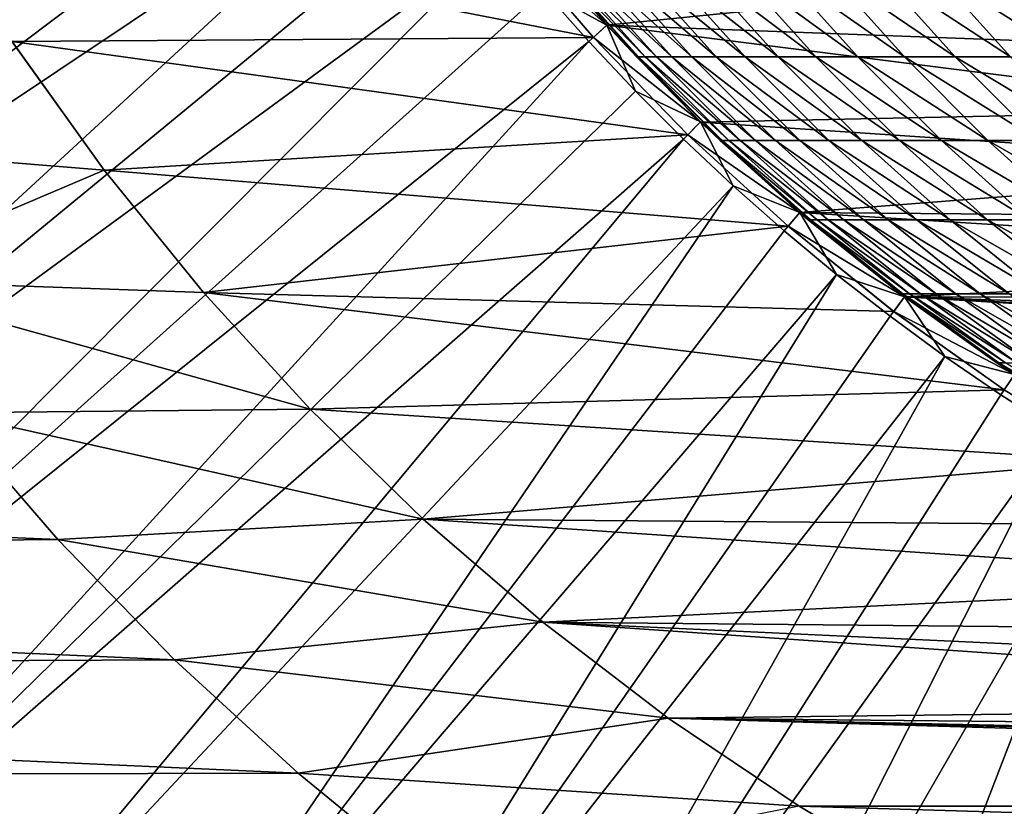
# Model space of a CAD drawing. Header units: metres. Extents: x -24 to 236, y -24 to 24.
# Tile 8 of 256: x -9.07 to -5.01, y -9.28 to -6.04. Entities that reach past the tile are written whole.
import ezdxf

# ---------------------------------------------------------------- set-up
doc = ezdxf.new("R2010")
doc.units = ezdxf.units.M
doc.layers.add('solid_10392024', color=7, linetype='CONTINUOUS')

msp = doc.modelspace()

# ---------------------------------------------------------------- linework, layer by layer
at = {"layer": 'solid_10392024'}
for points in [[(-8.145937, -4.056316, 9.4), (-12.751386, -6.017655, 4.4), (-12.400513, -6.710982, 4.4)], [(-8.017263, -4.305011, 9.4), (-8.145937, -4.056316, 9.4), (-12.400513, -6.710982, 4.4)], [(-7.880742, -4.550074, 9.4), (-8.017263, -4.305011, 9.4), (-12.400513, -6.710982, 4.4)], [(-7.880742, -4.550074, 9.4), (-12.400513, -6.710982, 4.4), (-12.012019, -7.383861, 4.4)], [(-7.736771, -4.790822, 9.4), (-7.880742, -4.550074, 9.4), (-12.012019, -7.383861, 4.4)], [(-7.736771, -4.790822, 9.4), (-12.012019, -7.383861, 4.4), (-11.587092, -8.034258, 4.4)], [(-7.585749, -5.026571, 9.4), (-7.736771, -4.790822, 9.4), (-11.587092, -8.034258, 4.4)], [(-7.427437, -5.257637, 9.4), (-7.585749, -5.026571, 9.4), (-11.587092, -8.034258, 4.4)], [(-7.427437, -5.257637, 9.4), (-11.587092, -8.034258, 4.4), (-11.126958, -8.660301, 4.4)], [(-7.261862, -5.484042, 9.4), (-7.427437, -5.257637, 9.4), (-11.126958, -8.660301, 4.4)], [(-7.08949, -5.705165, 9.4), (-7.261862, -5.484042, 9.4), (-11.126958, -8.660301, 4.4)], [(-6.70654, -6.113698), (-9.102909, -6.130829), (-9.449837, -5.581293)], [(-6.70654, -6.113698), (-9.449837, -5.581293), (-7.070024, -5.689474)], [(-7.012092, -5.641836), (-6.650875, -6.063485), (-7.011755, -5.642271, 0.009358)], [(-4.676545, -5.863454), (-6.650875, -6.063485), (-7.012092, -5.641836)], [(-6.651111, -6.063226, 0.009358), (-7.070014, -5.689491, 0.009358), (-7.011755, -5.642271, 0.009358)], [(-6.651111, -6.063226, 9.4), (-7.011755, -5.642271, 9.4), (-6.910719, -5.920464, 9.4)], [(-7.011725, -5.642314, 57.5), (-7.011755, -5.642271, 9.4), (-6.651111, -6.063226, 9.4)], [(-6.650875, -6.063485), (-6.651111, -6.063226, 0.009358), (-7.011755, -5.642271, 0.009358)], [(-6.85567, -5.830934, 57.5), (-7.011725, -5.642314, 57.5), (-6.651111, -6.063226, 9.4)], [(-7.08949, -5.705165, 9.4), (-11.126958, -8.660301, 4.4), (-10.633006, -9.260086, 4.4)], [(-6.910719, -5.920464, 9.4), (-7.08949, -5.705165, 9.4), (-10.633006, -9.260086, 4.4)], [(-6.706654, -6.11358, 0.009358), (-6.70654, -6.113698), (-7.070024, -5.689474)], [(-7.070014, -5.689491, 0.009358), (-6.706654, -6.11358, 0.009358), (-7.070024, -5.689474)], [(-6.651111, -6.063226, 0.009358), (-6.706654, -6.11358, 0.009358), (-7.070014, -5.689491, 0.009358)], [(-6.65108, -6.063261, 57.5), (-6.85567, -5.830934, 57.5), (-6.651111, -6.063226, 9.4)], [(-6.520442, -6.193896, 61.304745), (-6.846509, -5.830935, 61.306313), (-6.85567, -5.830934, 57.5)], [(-6.520442, -6.193896, 61.304745), (-6.85567, -5.830934, 57.5), (-6.65108, -6.063261, 57.5)], [(-6.492982, -6.1939, 65.108963), (-6.819037, -5.830939, 65.112099), (-6.846509, -5.830935, 61.306313)], [(-6.520442, -6.193896, 61.304745), (-6.492982, -6.1939, 65.108963), (-6.846509, -5.830935, 61.306313)], [(-6.447234, -6.193905, 68.912148), (-6.77327, -5.830944, 68.916855), (-6.819037, -5.830939, 65.112099)], [(-6.492982, -6.1939, 65.108963), (-6.447234, -6.193905, 68.912148), (-6.819037, -5.830939, 65.112099)], [(-6.383214, -6.19391, 72.713776), (-6.709224, -5.830948, 72.720047), (-6.77327, -5.830944, 68.916855)], [(-6.447234, -6.193905, 68.912148), (-6.383214, -6.19391, 72.713776), (-6.77327, -5.830944, 68.916855)], [(-6.300938, -6.193913, 76.513321), (-6.626915, -5.830952, 76.521164), (-6.709224, -5.830948, 72.720047)], [(-6.383214, -6.19391, 72.713776), (-6.300938, -6.193913, 76.513321), (-6.709224, -5.830948, 72.720047)], [(-6.200422, -6.193915, 80.310272), (-6.526357, -5.830954, 80.319687), (-6.626915, -5.830952, 76.521164)], [(-6.300938, -6.193913, 76.513321), (-6.200422, -6.193915, 80.310272), (-6.626915, -5.830952, 76.521164)], [(-6.081682, -6.193916, 84.104111), (-6.407568, -5.830954, 84.115097), (-6.526357, -5.830954, 80.319687)], [(-6.200422, -6.193915, 80.310272), (-6.081682, -6.193916, 84.104111), (-6.526357, -5.830954, 80.319687)], [(-5.944734, -6.193914, 87.894318), (-6.270563, -5.830953, 87.906883), (-6.407568, -5.830954, 84.115097)], [(-6.081682, -6.193916, 84.104111), (-5.944734, -6.193914, 87.894318), (-6.407568, -5.830954, 84.115097)], [(-5.789594, -6.193911, 91.680374), (-6.115357, -5.83095, 91.694519), (-6.270563, -5.830953, 87.906883)], [(-5.944734, -6.193914, 87.894318), (-5.789594, -6.193911, 91.680374), (-6.270563, -5.830953, 87.906883)], [(-5.616277, -6.193907, 95.461769), (-5.941968, -5.830945, 95.477493), (-6.115357, -5.83095, 91.694519)], [(-5.789594, -6.193911, 91.680374), (-5.616277, -6.193907, 95.461769), (-6.115357, -5.83095, 91.694519)], [(-5.424799, -6.193902, 99.237968), (-5.750411, -5.830941, 99.25528), (-5.941968, -5.830945, 95.477493)], [(-5.616277, -6.193907, 95.461769), (-5.424799, -6.193902, 99.237968), (-5.941968, -5.830945, 95.477493)], [(-5.215178, -6.193899, 103.008469), (-5.5407, -5.830938, 103.027367), (-5.750411, -5.830941, 99.25528)], [(-5.424799, -6.193902, 99.237968), (-5.215178, -6.193899, 103.008469), (-5.750411, -5.830941, 99.25528)], [(-4.987427, -6.193897, 106.772743), (-5.312853, -5.830936, 106.793236), (-5.5407, -5.830938, 103.027367)], [(-5.215178, -6.193899, 103.008469), (-4.987427, -6.193897, 106.772743), (-5.5407, -5.830938, 103.027367)], [(-4.741566, -6.193898, 110.530281), (-5.066887, -5.830937, 110.552368), (-5.312853, -5.830936, 106.793236)], [(-4.987427, -6.193897, 106.772743), (-4.741566, -6.193898, 110.530281), (-5.312853, -5.830936, 106.793236)], [(-4.477629, -6.193902, 114.280563), (-4.802838, -5.830942, 114.304253), (-5.066887, -5.830937, 110.552368)], [(-4.741566, -6.193898, 110.530281), (-4.477629, -6.193902, 114.280563), (-5.066887, -5.830937, 110.552368)], [(-4.291213, -6.151036), (-6.650875, -6.063485), (-4.676545, -5.863454)], [(-6.725129, -6.130422, 9.4), (-6.910719, -5.920464, 9.4), (-10.633006, -9.260086, 4.4)], [(-6.651111, -6.063226, 9.4), (-6.910719, -5.920464, 9.4), (-6.725129, -6.130422, 9.4)], [(-6.651111, -6.063226, 9.4), (-6.725129, -6.130422, 9.4), (-6.532972, -6.3348, 9.4)], [(-6.265191, -6.461221, 0.009358), (-6.706654, -6.11358, 0.009358), (-6.651111, -6.063226, 0.009358)], [(-6.265191, -6.461221, 9.4), (-6.651111, -6.063226, 9.4), (-6.532972, -6.3348, 9.4)], [(-6.65108, -6.063261, 57.5), (-6.651111, -6.063226, 9.4), (-6.265191, -6.461221, 9.4)], [(-6.650875, -6.063485), (-6.265191, -6.461221, 0.009358), (-6.651111, -6.063226, 0.009358)], [(-6.5296, -6.193894, 57.5), (-6.65108, -6.063261, 57.5), (-6.265191, -6.461221, 9.4)], [(-6.5296, -6.193894, 57.5), (-6.520442, -6.193896, 61.304745), (-6.65108, -6.063261, 57.5)], [(-6.650875, -6.063485), (-6.264582, -6.461809), (-6.265191, -6.461221, 0.009358)], [(-3.887699, -6.413702), (-6.264582, -6.461809), (-6.650875, -6.063485)], [(-3.887699, -6.413702), (-6.650875, -6.063485), (-4.291213, -6.151036)], [(-6.317164, -6.515282), (-9.102909, -6.130829), (-6.70654, -6.113698)], [(-6.706654, -6.11358, 0.009358), (-6.317379, -6.515079, 0.009358), (-6.70654, -6.113698)], [(-6.265191, -6.461221, 0.009358), (-6.317379, -6.515079, 0.009358), (-6.706654, -6.11358, 0.009358)], [(-6.317379, -6.515079, 0.009358), (-6.317164, -6.515282), (-6.70654, -6.113698)], [(-6.725129, -6.130422, 9.4), (-10.633006, -9.260086, 4.4), (-10.106668, -9.83185, 4.4)], [(-8.723348, -6.659843, 0.009358), (-10.179272, -6.541546, 0.009358), (-9.102766, -6.131049, 0.009358)], [(-6.532972, -6.3348, 9.4), (-6.725129, -6.130422, 9.4), (-10.106668, -9.83185, 4.4)], [(-9.102909, -6.130829), (-8.723452, -6.659708), (-9.102766, -6.131049, 0.009358)], [(-6.317164, -6.515282), (-8.723452, -6.659708), (-9.102909, -6.130829)], [(-8.723452, -6.659708), (-8.723348, -6.659843, 0.009358), (-9.102766, -6.131049, 0.009358)], [(-6.265205, -6.461207, 57.5), (-6.5296, -6.193894, 57.5), (-6.265191, -6.461221, 9.4)], [(-6.175185, -6.538653, 61.303085), (-6.520442, -6.193896, 61.304745), (-6.5296, -6.193894, 57.5)], [(-6.175185, -6.538653, 61.303085), (-6.5296, -6.193894, 57.5), (-6.265205, -6.461207, 57.5)], [(-6.147737, -6.538657, 65.105644), (-6.492982, -6.1939, 65.108963), (-6.520442, -6.193896, 61.304745)], [(-6.175185, -6.538653, 61.303085), (-6.147737, -6.538657, 65.105644), (-6.520442, -6.193896, 61.304745)], [(-6.102008, -6.538662, 68.907173), (-6.447234, -6.193905, 68.912148), (-6.492982, -6.1939, 65.108963)], [(-6.147737, -6.538657, 65.105644), (-6.102008, -6.538662, 68.907173), (-6.492982, -6.1939, 65.108963)], [(-6.038016, -6.538667, 72.70713), (-6.383214, -6.19391, 72.713776), (-6.447234, -6.193905, 68.912148)], [(-6.102008, -6.538662, 68.907173), (-6.038016, -6.538667, 72.70713), (-6.447234, -6.193905, 68.912148)], [(-5.955776, -6.538671, 76.50502), (-6.300938, -6.193913, 76.513321), (-6.383214, -6.19391, 72.713776)], [(-6.038016, -6.538667, 72.70713), (-5.955776, -6.538671, 76.50502), (-6.383214, -6.19391, 72.713776)], [(-5.855304, -6.538673, 80.300308), (-6.200422, -6.193915, 80.310272), (-6.300938, -6.193913, 76.513321)], [(-5.955776, -6.538671, 76.50502), (-5.855304, -6.538673, 80.300308), (-6.300938, -6.193913, 76.513321)], [(-5.736617, -6.538673, 84.092476), (-6.081682, -6.193916, 84.104111), (-6.200422, -6.193915, 80.310272)], [(-5.855304, -6.538673, 80.300308), (-5.736617, -6.538673, 84.092476), (-6.200422, -6.193915, 80.310272)], [(-5.599729, -6.538672, 87.88102), (-5.944734, -6.193914, 87.894318), (-6.081682, -6.193916, 84.104111)], [(-5.736617, -6.538673, 84.092476), (-5.599729, -6.538672, 87.88102), (-6.081682, -6.193916, 84.104111)], [(-5.444657, -6.538669, 91.665405), (-5.789594, -6.193911, 91.680374), (-5.944734, -6.193914, 87.894318)], [(-5.599729, -6.538672, 87.88102), (-5.444657, -6.538669, 91.665405), (-5.944734, -6.193914, 87.894318)], [(-5.271417, -6.538664, 95.445114), (-5.616277, -6.193907, 95.461769), (-5.789594, -6.193911, 91.680374)], [(-5.444657, -6.538669, 91.665405), (-5.271417, -6.538664, 95.445114), (-5.789594, -6.193911, 91.680374)], [(-5.080025, -6.538659, 99.219643), (-5.424799, -6.193902, 99.237968), (-5.616277, -6.193907, 95.461769)], [(-5.271417, -6.538664, 95.445114), (-5.080025, -6.538659, 99.219643), (-5.616277, -6.193907, 95.461769)], [(-4.870497, -6.538655, 102.988457), (-5.215178, -6.193899, 103.008469), (-5.424799, -6.193902, 99.237968)], [(-5.080025, -6.538659, 99.219643), (-4.870497, -6.538655, 102.988457), (-5.424799, -6.193902, 99.237968)], [(-4.642848, -6.538653, 106.751045), (-4.987427, -6.193897, 106.772743), (-5.215178, -6.193899, 103.008469)], [(-4.870497, -6.538655, 102.988457), (-4.642848, -6.538653, 106.751045), (-5.215178, -6.193899, 103.008469)], [(-6.334782, -6.533027, 9.4), (-6.532972, -6.3348, 9.4), (-10.106668, -9.83185, 4.4)], [(-6.265191, -6.461221, 9.4), (-6.532972, -6.3348, 9.4), (-6.334782, -6.533027, 9.4)], [(-3.468558, -6.649754), (-6.264582, -6.461809), (-3.887699, -6.413702)], [(-6.265191, -6.461221, 9.4), (-6.334782, -6.533027, 9.4), (-6.130868, -6.724747, 9.4)], [(-5.855521, -6.834679, 0.009358), (-6.317379, -6.515079, 0.009358), (-6.265191, -6.461221, 0.009358)], [(-6.265205, -6.461207, 57.5), (-6.265191, -6.461221, 9.4), (-5.855521, -6.834679, 9.4)], [(-6.184339, -6.538651, 57.5), (-6.265205, -6.461207, 57.5), (-5.855521, -6.834679, 9.4)], [(-6.184339, -6.538651, 57.5), (-6.175185, -6.538653, 61.303085), (-6.265205, -6.461207, 57.5)], [(-5.855521, -6.834679, 9.4), (-6.265191, -6.461221, 9.4), (-6.130868, -6.724747, 9.4)], [(-5.855734, -6.83451), (-5.855521, -6.834679, 0.009358), (-6.265191, -6.461221, 0.009358)], [(-6.264582, -6.461809), (-5.855734, -6.83451), (-6.265191, -6.461221, 0.009358)], [(-3.468558, -6.649754), (-5.855734, -6.83451), (-6.264582, -6.461809)], [(-6.334782, -6.533027, 9.4), (-10.106668, -9.83185, 4.4), (-9.549577, -10.373794, 4.4)], [(-6.130868, -6.724747, 9.4), (-6.334782, -6.533027, 9.4), (-9.549577, -10.373794, 4.4)], [(-5.904394, -6.891536), (-8.723452, -6.659708), (-6.317164, -6.515282)], [(-6.317379, -6.515079, 0.009358), (-5.904457, -6.891462, 0.009358), (-6.317164, -6.515282)], [(-5.855521, -6.834679, 0.009358), (-5.904457, -6.891462, 0.009358), (-6.317379, -6.515079, 0.009358)], [(-5.904457, -6.891462, 0.009358), (-5.904394, -6.891536), (-6.317164, -6.515282)], [(-8.723348, -6.659843, 0.009358), (-9.788948, -7.112391, 0.009358), (-10.179272, -6.541546, 0.009358)], [(-5.855565, -6.834644, 57.5), (-6.184339, -6.538651, 57.5), (-5.855521, -6.834679, 9.4)], [(-5.811752, -6.864192, 61.301338), (-6.175185, -6.538653, 61.303085), (-6.184339, -6.538651, 57.5)], [(-5.811752, -6.864192, 61.301338), (-6.184339, -6.538651, 57.5), (-5.855565, -6.834644, 57.5)], [(-5.784316, -6.864196, 65.102158), (-6.147737, -6.538657, 65.105644), (-6.175185, -6.538653, 61.303085)], [(-5.811752, -6.864192, 61.301338), (-5.784316, -6.864196, 65.102158), (-6.175185, -6.538653, 61.303085)], [(-5.738608, -6.864202, 68.901932), (-6.102008, -6.538662, 68.907173), (-6.147737, -6.538657, 65.105644)], [(-5.784316, -6.864196, 65.102158), (-5.738608, -6.864202, 68.901932), (-6.147737, -6.538657, 65.105644)], [(-5.674646, -6.864207, 72.700142), (-6.038016, -6.538667, 72.70713), (-6.102008, -6.538662, 68.907173)], [(-5.738608, -6.864202, 68.901932), (-5.674646, -6.864207, 72.700142), (-6.102008, -6.538662, 68.907173)], [(-5.592443, -6.864211, 76.496277), (-5.955776, -6.538671, 76.50502), (-6.038016, -6.538667, 72.70713)], [(-5.674646, -6.864207, 72.700142), (-5.592443, -6.864211, 76.496277), (-6.038016, -6.538667, 72.70713)], [(-5.492018, -6.864213, 80.28981), (-5.855304, -6.538673, 80.300308), (-5.955776, -6.538671, 76.50502)], [(-5.592443, -6.864211, 76.496277), (-5.492018, -6.864213, 80.28981), (-5.955776, -6.538671, 76.50502)], [(-5.373385, -6.864214, 84.080231), (-5.736617, -6.538673, 84.092476), (-5.855304, -6.538673, 80.300308)], [(-5.492018, -6.864213, 80.28981), (-5.373385, -6.864214, 84.080231), (-5.855304, -6.538673, 80.300308)], [(-5.236561, -6.864212, 87.867012), (-5.599729, -6.538672, 87.88102), (-5.736617, -6.538673, 84.092476)], [(-5.373385, -6.864214, 84.080231), (-5.236561, -6.864212, 87.867012), (-5.736617, -6.538673, 84.092476)], [(-5.081561, -6.864209, 91.649635), (-5.444657, -6.538669, 91.665405), (-5.599729, -6.538672, 87.88102)], [(-5.236561, -6.864212, 87.867012), (-5.081561, -6.864209, 91.649635), (-5.599729, -6.538672, 87.88102)], [(-4.908402, -6.864204, 95.427589), (-5.271417, -6.538664, 95.445114), (-5.444657, -6.538669, 91.665405)], [(-5.081561, -6.864209, 91.649635), (-4.908402, -6.864204, 95.427589), (-5.444657, -6.538669, 91.665405)], [(-4.7171, -6.864199, 99.200348), (-5.080025, -6.538659, 99.219643), (-5.271417, -6.538664, 95.445114)], [(-4.908402, -6.864204, 95.427589), (-4.7171, -6.864199, 99.200348), (-5.271417, -6.538664, 95.445114)], [(-4.507671, -6.864194, 102.967392), (-4.870497, -6.538655, 102.988457), (-5.080025, -6.538659, 99.219643)], [(-4.7171, -6.864199, 99.200348), (-4.507671, -6.864194, 102.967392), (-5.080025, -6.538659, 99.219643)], [(-3.036089, -6.857999), (-5.855734, -6.83451), (-3.468558, -6.649754)], [(-8.313823, -7.164516, 0.009358), (-9.788948, -7.112391, 0.009358), (-8.723348, -6.659843, 0.009358)], [(-8.723452, -6.659708), (-8.313786, -7.164545), (-8.723348, -6.659843, 0.009358)], [(-5.904394, -6.891536), (-8.313786, -7.164545), (-8.723452, -6.659708)], [(-8.313786, -7.164545), (-8.313823, -7.164516, 0.009358), (-8.723348, -6.659843, 0.009358)], [(-6.130868, -6.724747, 9.4), (-9.549577, -10.373794, 4.4), (-8.963589, -10.884121, 4.4)], [(-5.920722, -6.910447, 9.4), (-6.130868, -6.724747, 9.4), (-8.963589, -10.884121, 4.4)], [(-5.855521, -6.834679, 9.4), (-6.130868, -6.724747, 9.4), (-5.920722, -6.910447, 9.4)], [(-5.855521, -6.834679, 9.4), (-5.920722, -6.910447, 9.4), (-5.704828, -7.089733, 9.4)], [(-5.423677, -7.182175, 0.009358), (-5.904457, -6.891462, 0.009358), (-5.855521, -6.834679, 0.009358)], [(-5.855734, -6.83451), (-5.424272, -7.18173), (-5.855521, -6.834679, 0.009358)], [(-2.590799, -7.038311), (-5.424272, -7.18173), (-5.855734, -6.83451)], [(-2.590799, -7.038311), (-5.855734, -6.83451), (-3.036089, -6.857999)], [(-5.855565, -6.834644, 57.5), (-5.855521, -6.834679, 9.4), (-5.423677, -7.182175, 9.4)], [(-5.820901, -6.86419, 57.5), (-5.855565, -6.834644, 57.5), (-5.423677, -7.182175, 9.4)], [(-5.820901, -6.86419, 57.5), (-5.811752, -6.864192, 61.301338), (-5.855565, -6.834644, 57.5)], [(-5.423677, -7.182175, 9.4), (-5.855521, -6.834679, 9.4), (-5.704828, -7.089733, 9.4)], [(-5.424272, -7.18173), (-5.423677, -7.182175, 0.009358), (-5.855521, -6.834679, 0.009358)], [(-5.46893, -7.24199), (-8.313786, -7.164545), (-5.904394, -6.891536)], [(-5.904457, -6.891462, 0.009358), (-5.468753, -7.242121, 0.009358), (-5.904394, -6.891536)], [(-5.423677, -7.182175, 0.009358), (-5.468753, -7.242121, 0.009358), (-5.904457, -6.891462, 0.009358)], [(-5.468753, -7.242121, 0.009358), (-5.46893, -7.24199), (-5.904394, -6.891536)], [(-5.440357, -7.169555, 57.5), (-5.820901, -6.86419, 57.5), (-5.423677, -7.182175, 9.4)], [(-5.431212, -7.169557, 61.299511), (-5.811752, -6.864192, 61.301338), (-5.820901, -6.86419, 57.5)], [(-5.431212, -7.169557, 61.299511), (-5.820901, -6.86419, 57.5), (-5.440357, -7.169555, 57.5)], [(-5.403789, -7.169562, 65.098495), (-5.784316, -6.864196, 65.102158), (-5.811752, -6.864192, 61.301338)], [(-5.431212, -7.169557, 61.299511), (-5.403789, -7.169562, 65.098495), (-5.811752, -6.864192, 61.301338)], [(-5.358103, -7.169567, 68.896439), (-5.738608, -6.864202, 68.901932), (-5.784316, -6.864196, 65.102158)], [(-5.403789, -7.169562, 65.098495), (-5.358103, -7.169567, 68.896439), (-5.784316, -6.864196, 65.102158)], [(-5.294171, -7.169573, 72.692825), (-5.674646, -6.864207, 72.700142), (-5.738608, -6.864202, 68.901932)], [(-5.358103, -7.169567, 68.896439), (-5.294171, -7.169573, 72.692825), (-5.738608, -6.864202, 68.901932)], [(-5.212008, -7.169577, 76.487129), (-5.592443, -6.864211, 76.496277), (-5.674646, -6.864207, 72.700142)], [(-5.294171, -7.169573, 72.692825), (-5.212008, -7.169577, 76.487129), (-5.674646, -6.864207, 72.700142)], [(-5.111631, -7.16958, 80.278824), (-5.492018, -6.864213, 80.28981), (-5.592443, -6.864211, 76.496277)], [(-5.212008, -7.169577, 76.487129), (-5.111631, -7.16958, 80.278824), (-5.592443, -6.864211, 76.496277)], [(-4.993055, -7.16958, 84.067406), (-5.373385, -6.864214, 84.080231), (-5.492018, -6.864213, 80.28981)], [(-5.111631, -7.16958, 80.278824), (-4.993055, -7.16958, 84.067406), (-5.492018, -6.864213, 80.28981)], [(-4.856298, -7.169578, 87.852348), (-5.236561, -6.864212, 87.867012), (-5.373385, -6.864214, 84.080231)], [(-4.993055, -7.16958, 84.067406), (-4.856298, -7.169578, 87.852348), (-5.373385, -6.864214, 84.080231)], [(-4.701374, -7.169575, 91.633133), (-5.081561, -6.864209, 91.649635), (-5.236561, -6.864212, 87.867012)], [(-4.856298, -7.169578, 87.852348), (-4.701374, -7.169575, 91.633133), (-5.236561, -6.864212, 87.867012)], [(-4.5283, -7.169569, 95.409241), (-4.908402, -6.864204, 95.427589), (-5.081561, -6.864209, 91.649635)], [(-4.701374, -7.169575, 91.633133), (-4.5283, -7.169569, 95.409241), (-5.081561, -6.864209, 91.649635)], [(-5.704828, -7.089733, 9.4), (-5.920722, -6.910447, 9.4), (-8.963589, -10.884121, 4.4)], [(-2.133915, -7.19001), (-5.424272, -7.18173), (-2.590799, -7.038311)], [(-5.704828, -7.089733, 9.4), (-8.963589, -10.884121, 4.4), (-8.350445, -11.361341, 4.4)], [(-5.483819, -7.262072, 9.4), (-5.704828, -7.089733, 9.4), (-8.350445, -11.361341, 4.4)], [(-5.423677, -7.182175, 9.4), (-5.704828, -7.089733, 9.4), (-5.483819, -7.262072, 9.4)], [(-7.874582, -7.6447, 0.009358), (-9.367213, -7.65928, 0.009358), (-9.788948, -7.112391, 0.009358)], [(-7.874582, -7.6447, 0.009358), (-9.788948, -7.112391, 0.009358), (-8.313823, -7.164516, 0.009358)], [(-8.313786, -7.164545), (-7.874582, -7.6447, 0.009358), (-8.313823, -7.164516, 0.009358)], [(-8.313786, -7.164545), (-7.874356, -7.644924), (-7.874582, -7.6447, 0.009358)], [(-5.012807, -7.564826), (-7.874356, -7.644924), (-8.313786, -7.164545)], [(-5.012807, -7.564826), (-8.313786, -7.164545), (-5.46893, -7.24199)], [(-5.423677, -7.182175, 9.4), (-5.483819, -7.262072, 9.4), (-5.257833, -7.427308, 9.4)], [(-4.971284, -7.502415, 0.009358), (-5.468753, -7.242121, 0.009358), (-5.423677, -7.182175, 0.009358)], [(-5.423712, -7.182155, 57.5), (-5.440357, -7.169555, 57.5), (-5.423677, -7.182175, 9.4)], [(-5.034682, -7.453851, 61.297604), (-5.431212, -7.169557, 61.299511), (-5.440357, -7.169555, 57.5)], [(-5.034682, -7.453851, 61.297604), (-5.440357, -7.169555, 57.5), (-5.423712, -7.182155, 57.5)], [(-5.007272, -7.453856, 65.094688), (-5.403789, -7.169562, 65.098495), (-5.431212, -7.169557, 61.299511)], [(-5.034682, -7.453851, 61.297604), (-5.007272, -7.453856, 65.094688), (-5.431212, -7.169557, 61.299511)], [(-5.424272, -7.18173), (-4.971456, -7.502286), (-5.423677, -7.182175, 0.009358)], [(-0.240831, -7.496129), (-4.971456, -7.502286), (-5.424272, -7.18173)], [(-1.66828, -7.312086), (-5.424272, -7.18173), (-2.133915, -7.19001)], [(-1.196781, -7.403913), (-5.424272, -7.18173), (-1.66828, -7.312086)], [(-0.720831, -7.465271), (-5.424272, -7.18173), (-1.196781, -7.403913)], [(-0.240831, -7.496129), (-5.424272, -7.18173), (-0.720831, -7.465271)], [(-5.423712, -7.182155, 57.5), (-5.423677, -7.182175, 9.4), (-4.971284, -7.502415, 9.4)], [(-5.043822, -7.453848, 57.5), (-5.423712, -7.182155, 57.5), (-4.971284, -7.502415, 9.4)], [(-5.043822, -7.453848, 57.5), (-5.034682, -7.453851, 61.297604), (-5.423712, -7.182155, 57.5)], [(-4.971284, -7.502415, 9.4), (-5.423677, -7.182175, 9.4), (-5.257833, -7.427308, 9.4)], [(-4.971456, -7.502286), (-4.971284, -7.502415, 0.009358), (-5.423677, -7.182175, 0.009358)], [(-4.961609, -7.453861, 68.890724), (-5.358103, -7.169567, 68.896439), (-5.403789, -7.169562, 65.098495)], [(-5.007272, -7.453856, 65.094688), (-4.961609, -7.453861, 68.890724), (-5.403789, -7.169562, 65.098495)], [(-4.897709, -7.453867, 72.685196), (-5.294171, -7.169573, 72.692825), (-5.358103, -7.169567, 68.896439)], [(-4.961609, -7.453861, 68.890724), (-4.897709, -7.453867, 72.685196), (-5.358103, -7.169567, 68.896439)], [(-4.815588, -7.453871, 76.477592), (-5.212008, -7.169577, 76.487129), (-5.294171, -7.169573, 72.692825)], [(-4.897709, -7.453867, 72.685196), (-4.815588, -7.453871, 76.477592), (-5.294171, -7.169573, 72.692825)], [(-4.715261, -7.453874, 80.26738), (-5.111631, -7.16958, 80.278824), (-5.212008, -7.169577, 76.487129)], [(-4.815588, -7.453871, 76.477592), (-4.715261, -7.453874, 80.26738), (-5.212008, -7.169577, 76.487129)], [(-4.596745, -7.453875, 84.054047), (-4.993055, -7.16958, 84.067406), (-5.111631, -7.16958, 80.278824)], [(-4.715261, -7.453874, 80.26738), (-4.596745, -7.453875, 84.054047), (-5.111631, -7.16958, 80.278824)], [(-5.257833, -7.427308, 9.4), (-5.483819, -7.262072, 9.4), (-8.350445, -11.361341, 4.4)], [(-5.468753, -7.242121, 0.009358), (-5.012807, -7.564826), (-5.46893, -7.24199)], [(-5.468753, -7.242121, 0.009358), (-5.012619, -7.564957, 0.009358), (-5.012807, -7.564826)], [(-4.971284, -7.502415, 0.009358), (-5.012619, -7.564957, 0.009358), (-5.468753, -7.242121, 0.009358)], [(-5.257833, -7.427308, 9.4), (-8.350445, -11.361341, 4.4), (-7.711987, -11.804035, 4.4)], [(-5.026428, -7.585797, 9.4), (-5.257833, -7.427308, 9.4), (-7.711987, -11.804035, 4.4)], [(-4.971284, -7.502415, 9.4), (-5.257833, -7.427308, 9.4), (-5.026428, -7.585797, 9.4)], [(-4.971285, -7.502421, 57.5), (-5.043822, -7.453848, 57.5), (-4.971284, -7.502415, 9.4)], [(-4.623328, -7.716237, 61.295628), (-5.034682, -7.453851, 61.297604), (-5.043822, -7.453848, 57.5)], [(-4.623328, -7.716237, 61.295628), (-5.043822, -7.453848, 57.5), (-4.971285, -7.502421, 57.5)], [(-4.595933, -7.716242, 65.090729), (-5.007272, -7.453856, 65.094688), (-5.034682, -7.453851, 61.297604)], [(-4.623328, -7.716237, 61.295628), (-4.595933, -7.716242, 65.090729), (-5.034682, -7.453851, 61.297604)], [(-4.971284, -7.502415, 9.4), (-5.026428, -7.585797, 9.4), (-4.79023, -7.737134, 9.4)], [(-4.5375, -7.85918), (-7.874356, -7.644924), (-5.012807, -7.564826)], [(-4.79023, -7.737134, 9.4), (-5.026428, -7.585797, 9.4), (-7.711987, -11.804035, 4.4)], [(-5.012619, -7.564957, 0.009358), (-4.5375, -7.85918), (-5.012807, -7.564826)], [(-17.868248, -7.808668), (-9.367096, -7.659468), (-8.914352, -8.1819)], [(-7.408085, -8.097531, 0.009358), (-9.367213, -7.65928, 0.009358), (-7.874582, -7.6447, 0.009358)], [(-9.367213, -7.65928, 0.009358), (-8.914408, -8.181876, 0.009358), (-9.367096, -7.659468)], [(-7.408085, -8.097531, 0.009358), (-8.914408, -8.181876, 0.009358), (-9.367213, -7.65928, 0.009358)], [(-8.914408, -8.181876, 0.009358), (-8.914352, -8.1819), (-9.367096, -7.659468)], [(-7.874356, -7.644924), (-7.408085, -8.097531, 0.009358), (-7.874582, -7.6447, 0.009358)], [(-7.874356, -7.644924), (-7.407924, -8.097693), (-7.408085, -8.097531, 0.009358)], [(-4.5375, -7.85918), (-7.407924, -8.097693), (-7.874356, -7.644924)], [(-4.79023, -7.737134, 9.4), (-7.711987, -11.804035, 4.4), (-7.05011, -12.210895, 4.4)], [(-4.549905, -7.880886, 9.4), (-4.79023, -7.737134, 9.4), (-7.05011, -12.210895, 4.4)], [(-17.868248, -7.808668), (-8.914352, -8.1819), (-17.661209, -8.266229)], [(-4.044928, -8.123631), (-7.407924, -8.097693), (-4.5375, -7.85918)], [(-4.549905, -7.880886, 9.4), (-7.05011, -12.210895, 4.4), (-6.366743, -12.580723, 4.4)], [(-4.305269, -8.017124, 9.4), (-4.549905, -7.880886, 9.4), (-6.366743, -12.580723, 4.4)], [(-4.056153, -8.145979, 9.4), (-4.305269, -8.017124, 9.4), (-6.366743, -12.580723, 4.4)], [(-6.915102, -8.522436, 0.009358), (-8.914408, -8.181876, 0.009358), (-7.408085, -8.097531, 0.009358)], [(-6.915138, -8.522408), (-6.915102, -8.522436, 0.009358), (-7.408085, -8.097531, 0.009358)], [(-7.407924, -8.097693), (-6.915138, -8.522408), (-7.408085, -8.097531, 0.009358)], [(-3.537282, -8.357227), (-6.915138, -8.522408), (-7.407924, -8.097693)], [(-3.537282, -8.357227), (-7.407924, -8.097693), (-4.044928, -8.123631)], [(-4.056153, -8.145979, 9.4), (-6.366743, -12.580723, 4.4), (-5.663982, -12.912371, 4.4)], [(-3.803255, -8.267102, 9.4), (-4.056153, -8.145979, 9.4), (-5.663982, -12.912371, 4.4)], [(-17.661209, -8.266229), (-8.914352, -8.1819), (-8.433133, -8.6771)], [(-8.914408, -8.181876, 0.009358), (-8.433023, -8.67717, 0.009358), (-8.914352, -8.1819)], [(-6.915102, -8.522436, 0.009358), (-8.433023, -8.67717, 0.009358), (-8.914408, -8.181876, 0.009358)], [(-8.433023, -8.67717, 0.009358), (-8.433133, -8.6771), (-8.914352, -8.1819)], [(-17.661209, -8.266229), (-8.433133, -8.6771), (-17.442436, -8.718411)], [(-3.547225, -8.380164, 9.4), (-3.803255, -8.267102, 9.4), (-5.663982, -12.912371, 4.4)], [(-3.016048, -8.559123), (-6.915138, -8.522408), (-3.537282, -8.357227)], [(-3.547225, -8.380164, 9.4), (-5.663982, -12.912371, 4.4), (-4.943922, -13.204834, 4.4)], [(-6.398158, -8.917021, 0.009358), (-8.433023, -8.67717, 0.009358), (-6.915102, -8.522436, 0.009358)], [(-6.915138, -8.522408), (-6.398346, -8.916892), (-6.915102, -8.522436, 0.009358)], [(-1.941347, -8.864882), (-6.398346, -8.916892), (-6.915138, -8.522408)], [(-2.483817, -8.728465), (-6.915138, -8.522408), (-3.016048, -8.559123)], [(-1.941347, -8.864882), (-6.915138, -8.522408), (-2.483817, -8.728465)], [(-6.398346, -8.916892), (-6.398158, -8.917021, 0.009358), (-6.915102, -8.522436, 0.009358)], [(-17.442436, -8.718411), (-8.433133, -8.6771), (-7.923812, -9.144532)], [(-7.923681, -9.14468, 0.009358), (-7.923812, -9.144532), (-8.433133, -8.6771)], [(-8.433023, -8.67717, 0.009358), (-7.923681, -9.14468, 0.009358), (-8.433133, -8.6771)], [(-6.398158, -8.917021, 0.009358), (-7.923681, -9.14468, 0.009358), (-8.433023, -8.67717, 0.009358)], [(-17.442436, -8.718411), (-7.923812, -9.144532), (-17.212328, -9.164376)], [(-1.392217, -8.967558), (-6.398346, -8.916892), (-1.941347, -8.864882)], [(-5.858551, -9.280517, 0.009358), (-7.923681, -9.14468, 0.009358), (-6.398158, -8.917021, 0.009358)], [(-6.398346, -8.916892), (-5.858806, -9.280356), (-6.398158, -8.917021, 0.009358)], [(-6.398346, -8.916892), (5.858806, -9.280356), (-5.858806, -9.280356)], [(-0.279591, -9.070678), (5.858806, -9.280356), (-6.398346, -8.916892)], [(-0.836992, -9.036287), (-6.398346, -8.916892), (-1.392217, -8.967558)], [(-0.279591, -9.070678), (-6.398346, -8.916892), (-0.836992, -9.036287)], [(-5.858806, -9.280356), (-5.858551, -9.280517, 0.009358), (-6.398158, -8.917021, 0.009358)], [(-17.212328, -9.164376), (-7.923812, -9.144532), (-7.389181, -9.581731)], [(-17.212328, -9.164376), (-7.389181, -9.581731), (-16.970772, -9.604252)], [(-7.923681, -9.14468, 0.009358), (-7.389181, -9.581731), (-7.923812, -9.144532)], [(-7.923681, -9.14468, 0.009358), (-7.38888, -9.581938, 0.009358), (-7.389181, -9.581731)], [(-5.858551, -9.280517, 0.009358), (-7.38888, -9.581938, 0.009358), (-7.923681, -9.14468, 0.009358)], [(-5.858806, -9.280356), (-5.298577, -9.611169), (-5.858551, -9.280517, 0.009358)], [(-5.858806, -9.280356), (5.858806, -9.280356), (5.298577, -9.611169)], [(-5.858806, -9.280356), (5.298577, -9.611169), (-5.298577, -9.611169)]]:
    msp.add_3dface(points, dxfattribs=at)

doc.saveas('drawing.dxf')
